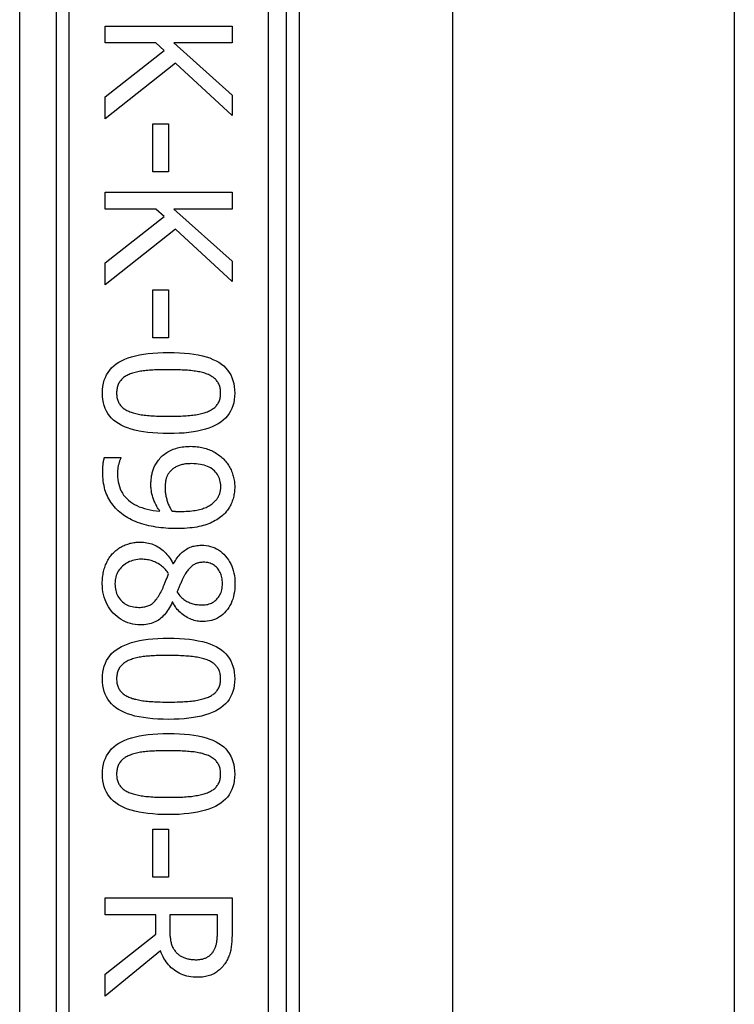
# Model space of a CAD drawing. Header units: inches. Extents: x 0 to 101, y -11 to 66.
# Tile 77 of 118: x 28.58 to 29.536, y 41.108 to 42.424. Entities that reach past the tile are written whole.
import ezdxf

# ---------------------------------------------------------------- set-up
doc = ezdxf.new("R2010")
doc.units = ezdxf.units.IN
doc.header["$LTSCALE"] = 6.067211
doc.header["$MEASUREMENT"] = 0
doc.layers.add('Visible Edges(ANSI)', color=7, linetype='Continuous', lineweight=25)
doc.layers.add('Visible Tangent Edges(ANSI)', color=7, linetype='Continuous', lineweight=25)

msp = doc.modelspace()

# ---------------------------------------------------------------- linework, layer by layer
at = {"layer": 'Visible Edges(ANSI)'}
for p, q in [((28.9369, 40.8595), (28.9369, 42.7071)), ((28.9538, 42.5569), (28.9538, 41.0097)), ((29.1589, 42.5415), (29.1589, 41.0252)), ((29.5358, 42.5415), (29.5358, 41.0252)), ((28.6946, 42.4155), (28.8643, 42.4155)), ((28.6946, 42.393), (28.6946, 42.4155)), ((28.8643, 42.4155), (28.8643, 42.393)), ((28.7624, 42.393), (28.6946, 42.393)), ((28.7735, 42.3831), (28.7624, 42.393)), ((28.7863, 42.393), (28.8643, 42.3234)), ((28.8643, 42.393), (28.7863, 42.393)), ((28.6946, 42.321), (28.7735, 42.3831)), ((28.7885, 42.3662), (28.6946, 42.2917)), ((28.8643, 42.2959), (28.7885, 42.3662)), ((28.6946, 42.2917), (28.6946, 42.321)), ((28.8643, 42.3234), (28.8643, 42.2959)), ((28.7585, 42.2851), (28.7792, 42.2851)), ((28.7585, 42.2209), (28.7585, 42.2851)), ((28.7792, 42.2851), (28.7792, 42.2209)), ((28.7792, 42.2209), (28.7585, 42.2209)), ((28.6946, 42.1935), (28.8643, 42.1935)), ((28.6946, 42.171), (28.6946, 42.1935)), ((28.8643, 42.1935), (28.8643, 42.171)), ((28.7624, 42.171), (28.6946, 42.171)), ((28.7735, 42.1611), (28.7624, 42.171)), ((28.7863, 42.171), (28.8643, 42.1014)), ((28.8643, 42.171), (28.7863, 42.171)), ((28.6946, 42.099), (28.7735, 42.1611)), ((28.7885, 42.1442), (28.6946, 42.0698)), ((28.8643, 42.0739), (28.7885, 42.1442)), ((28.6946, 42.0698), (28.6946, 42.099)), ((28.8643, 42.1014), (28.8643, 42.0739)), ((28.7585, 42.0631), (28.7792, 42.0631)), ((28.7585, 41.9989), (28.7585, 42.0631)), ((28.7792, 42.0631), (28.7792, 41.9989)), ((28.7792, 41.9989), (28.7585, 41.9989)), ((28.6936, 41.8389), (28.7155, 41.8389)), ((28.7155, 41.8389), (28.7155, 41.8378)), ((28.7852, 41.6969), (28.7859, 41.6969)), ((28.7849, 41.6451), (28.7842, 41.6451)), ((28.7585, 41.3416), (28.7792, 41.3416)), ((28.7585, 41.2774), (28.7585, 41.3416)), ((28.7792, 41.3416), (28.7792, 41.2774)), ((28.7792, 41.2774), (28.7585, 41.2774)), ((28.6946, 41.25), (28.8643, 41.25)), ((28.6946, 41.2274), (28.6946, 41.25)), ((28.8643, 41.25), (28.8643, 41.2062)), ((28.7621, 41.2274), (28.6946, 41.2274)), ((28.7621, 41.2016), (28.7621, 41.2274)), ((28.8448, 41.2274), (28.7809, 41.2274)), ((28.7809, 41.2274), (28.7809, 41.2076)), ((28.8448, 41.205), (28.8448, 41.2274)), ((28.6946, 41.1479), (28.7621, 41.2016)), ((28.7684, 41.179), (28.6946, 41.1186)), ((28.6946, 41.1186), (28.6946, 41.1479))]:
    msp.add_line(p, q, dxfattribs=at)
at = {"layer": 'Visible Edges(ANSI)', "flags": 128}
for points in [[(28.691, 41.9249), (28.6911, 41.9295), (28.6916, 41.9339), (28.6923, 41.938), (28.6934, 41.942), (28.6948, 41.9457), (28.6964, 41.9492), (28.6984, 41.9526), (28.7007, 41.9557), (28.7032, 41.9586), (28.7061, 41.9613), (28.7093, 41.9638), (28.7128, 41.9661), (28.7166, 41.9682), (28.7207, 41.9701), (28.7251, 41.9719), (28.7299, 41.9734), (28.7349, 41.9748), (28.7403, 41.976), (28.746, 41.977), (28.752, 41.9778), (28.7584, 41.9784), (28.765, 41.9789), (28.772, 41.9792), (28.7793, 41.9792)], [(28.7793, 41.9792), (28.7868, 41.9792), (28.7939, 41.9789), (28.8007, 41.9784), (28.8072, 41.9778), (28.8133, 41.9769), (28.8191, 41.9759), (28.8245, 41.9747), (28.8296, 41.9733), (28.8343, 41.9718), (28.8387, 41.97), (28.8428, 41.9681), (28.8465, 41.966), (28.8499, 41.9637), (28.853, 41.9611), (28.8558, 41.9584), (28.8583, 41.9555), (28.8605, 41.9524), (28.8624, 41.9491), (28.864, 41.9455), (28.8654, 41.9418), (28.8664, 41.9379), (28.8671, 41.9338), (28.8676, 41.9294), (28.8677, 41.9249)], [(28.7281, 41.9504), (28.7267, 41.9498), (28.7253, 41.9492), (28.724, 41.9485), (28.7227, 41.9478), (28.7215, 41.9471), (28.7203, 41.9464), (28.7192, 41.9455), (28.7182, 41.9447), (28.7172, 41.9438), (28.7163, 41.9429), (28.7154, 41.9419), (28.7146, 41.9409), (28.7138, 41.9399), (28.7131, 41.9388), (28.7125, 41.9376), (28.7119, 41.9364), (28.7114, 41.9352), (28.711, 41.9339), (28.7107, 41.9325), (28.7104, 41.9311), (28.7101, 41.9296), (28.71, 41.9281), (28.7099, 41.9265), (28.7098, 41.9249)], [(28.7793, 41.9561), (28.7764, 41.9561), (28.7735, 41.9561), (28.7707, 41.9561), (28.768, 41.956), (28.7654, 41.9559), (28.7629, 41.9559), (28.7604, 41.9558), (28.7581, 41.9556), (28.7558, 41.9555), (28.7536, 41.9554), (28.7515, 41.9552), (28.7494, 41.955), (28.7475, 41.9548), (28.7455, 41.9546), (28.7436, 41.9543), (28.7418, 41.954), (28.7399, 41.9537), (28.7381, 41.9533), (28.7364, 41.9529), (28.7346, 41.9525), (28.733, 41.952), (28.7313, 41.9515), (28.7297, 41.9509), (28.7281, 41.9504)], [(28.831, 41.9502), (28.8295, 41.9508), (28.828, 41.9513), (28.8264, 41.9518), (28.8247, 41.9523), (28.823, 41.9527), (28.8212, 41.9531), (28.8194, 41.9535), (28.8174, 41.9538), (28.8155, 41.9541), (28.8134, 41.9544), (28.8113, 41.9547), (28.8091, 41.9549), (28.8069, 41.9551), (28.8046, 41.9553), (28.8023, 41.9554), (28.8, 41.9556), (28.7975, 41.9557), (28.7951, 41.9558), (28.7926, 41.9559), (28.79, 41.956), (28.7874, 41.9561), (28.7847, 41.9561), (28.782, 41.9561), (28.7793, 41.9561)], [(28.8489, 41.9249), (28.8489, 41.9265), (28.8488, 41.928), (28.8486, 41.9295), (28.8484, 41.9309), (28.8481, 41.9322), (28.8478, 41.9336), (28.8474, 41.9348), (28.8469, 41.9361), (28.8464, 41.9373), (28.8458, 41.9384), (28.8451, 41.9395), (28.8444, 41.9405), (28.8436, 41.9415), (28.8428, 41.9425), (28.8419, 41.9434), (28.8409, 41.9443), (28.8399, 41.9452), (28.8388, 41.946), (28.8377, 41.9468), (28.8365, 41.9476), (28.8352, 41.9483), (28.8339, 41.949), (28.8325, 41.9496), (28.831, 41.9502)], [(28.7794, 41.8707), (28.772, 41.8708), (28.7649, 41.8711), (28.7581, 41.8716), (28.7517, 41.8722), (28.7456, 41.873), (28.7398, 41.874), (28.7344, 41.8752), (28.7293, 41.8766), (28.7246, 41.8782), (28.7202, 41.8799), (28.7161, 41.8819), (28.7124, 41.884), (28.709, 41.8863), (28.7058, 41.8888), (28.703, 41.8915), (28.7005, 41.8944), (28.6983, 41.8976), (28.6963, 41.9009), (28.6947, 41.9044), (28.6934, 41.9081), (28.6923, 41.912), (28.6916, 41.9161), (28.6911, 41.9204), (28.691, 41.9249)], [(28.7098, 41.9249), (28.7099, 41.9234), (28.71, 41.9219), (28.7101, 41.9204), (28.7103, 41.919), (28.7106, 41.9177), (28.7109, 41.9164), (28.7114, 41.9151), (28.7118, 41.9139), (28.7123, 41.9127), (28.7129, 41.9116), (28.7136, 41.9105), (28.7143, 41.9094), (28.7151, 41.9084), (28.7159, 41.9075), (28.7168, 41.9065), (28.7178, 41.9057), (28.7188, 41.9048), (28.7199, 41.904), (28.721, 41.9032), (28.7222, 41.9025), (28.7235, 41.9018), (28.7249, 41.9011), (28.7263, 41.9005), (28.7277, 41.8999)], [(28.8677, 41.9249), (28.8676, 41.9204), (28.8671, 41.916), (28.8664, 41.9119), (28.8653, 41.9079), (28.8639, 41.9042), (28.8622, 41.9007), (28.8602, 41.8974), (28.858, 41.8943), (28.8554, 41.8914), (28.8524, 41.8886), (28.8492, 41.8862), (28.8457, 41.8839), (28.8419, 41.8818), (28.8378, 41.8798), (28.8333, 41.8781), (28.8286, 41.8766), (28.8235, 41.8752), (28.8181, 41.874), (28.8125, 41.873), (28.8065, 41.8722), (28.8002, 41.8715), (28.7936, 41.8711), (28.7867, 41.8708), (28.7794, 41.8707)], [(28.8313, 41.9), (28.8327, 41.9006), (28.8341, 41.9012), (28.8354, 41.9019), (28.8366, 41.9026), (28.8378, 41.9033), (28.8389, 41.9041), (28.84, 41.9049), (28.841, 41.9057), (28.8419, 41.9066), (28.8428, 41.9075), (28.8436, 41.9085), (28.8444, 41.9094), (28.8451, 41.9105), (28.8458, 41.9115), (28.8464, 41.9127), (28.8469, 41.9138), (28.8474, 41.915), (28.8478, 41.9163), (28.8481, 41.9176), (28.8484, 41.919), (28.8486, 41.9204), (28.8488, 41.9218), (28.8489, 41.9234), (28.8489, 41.9249)], [(28.7277, 41.8999), (28.7291, 41.8993), (28.7306, 41.8988), (28.7322, 41.8984), (28.7338, 41.8979), (28.7355, 41.8975), (28.7372, 41.8971), (28.739, 41.8967), (28.7409, 41.8963), (28.7428, 41.896), (28.7448, 41.8957), (28.7469, 41.8954), (28.749, 41.8952), (28.7512, 41.895), (28.7535, 41.8948), (28.7558, 41.8946), (28.7582, 41.8944), (28.7606, 41.8943), (28.7631, 41.8942), (28.7657, 41.8941), (28.7683, 41.894), (28.771, 41.8939), (28.7737, 41.8939), (28.7765, 41.8938), (28.7794, 41.8938)], [(28.7794, 41.8938), (28.7823, 41.8938), (28.7851, 41.8939), (28.7879, 41.8939), (28.7906, 41.894), (28.7932, 41.8941), (28.7957, 41.8942), (28.7982, 41.8943), (28.8007, 41.8944), (28.803, 41.8946), (28.8053, 41.8948), (28.8076, 41.895), (28.8098, 41.8952), (28.8119, 41.8954), (28.8139, 41.8957), (28.8159, 41.896), (28.8179, 41.8964), (28.8197, 41.8967), (28.8216, 41.8971), (28.8233, 41.8975), (28.825, 41.898), (28.8267, 41.8984), (28.8283, 41.8989), (28.8298, 41.8995), (28.8313, 41.9)], [(28.7658, 41.8352), (28.767, 41.8367), (28.7682, 41.8381), (28.7695, 41.8395), (28.7709, 41.8408), (28.7723, 41.842), (28.7737, 41.8432), (28.7752, 41.8443), (28.7768, 41.8454), (28.7784, 41.8464), (28.78, 41.8473), (28.7817, 41.8482), (28.7835, 41.849), (28.7853, 41.8497), (28.7872, 41.8504), (28.7891, 41.851), (28.7911, 41.8516), (28.7931, 41.8521), (28.7952, 41.8525), (28.7974, 41.8529), (28.7996, 41.8531), (28.8019, 41.8534), (28.8043, 41.8535), (28.8067, 41.8536), (28.8091, 41.8537)], [(28.8091, 41.8537), (28.8113, 41.8536), (28.8134, 41.8535), (28.8155, 41.8534), (28.8176, 41.8532), (28.8196, 41.8529), (28.8217, 41.8526), (28.8236, 41.8522), (28.8256, 41.8518), (28.8275, 41.8513), (28.8294, 41.8507), (28.8312, 41.8501), (28.8331, 41.8494), (28.8349, 41.8487), (28.8366, 41.8479), (28.8383, 41.8471), (28.84, 41.8462), (28.8416, 41.8453), (28.8432, 41.8443), (28.8447, 41.8434), (28.8462, 41.8423), (28.8477, 41.8412), (28.8491, 41.8401), (28.8504, 41.8389), (28.8518, 41.8377)], [(28.6913, 41.8197), (28.6913, 41.8205), (28.6913, 41.8212), (28.6913, 41.822), (28.6913, 41.8228), (28.6913, 41.8236), (28.6914, 41.8244), (28.6914, 41.8252), (28.6915, 41.826), (28.6915, 41.8269), (28.6916, 41.8277), (28.6917, 41.8285), (28.6917, 41.8294), (28.6918, 41.8302), (28.6919, 41.8311), (28.692, 41.8319), (28.6922, 41.8327), (28.6923, 41.8336), (28.6924, 41.8344), (28.6926, 41.8352), (28.6928, 41.8359), (28.693, 41.8367), (28.6932, 41.8375), (28.6934, 41.8382), (28.6936, 41.8389)], [(28.7155, 41.8378), (28.7152, 41.8373), (28.7149, 41.8368), (28.7147, 41.8362), (28.7144, 41.8356), (28.7141, 41.8349), (28.7139, 41.8342), (28.7136, 41.8334), (28.7134, 41.8326), (28.7131, 41.8317), (28.7129, 41.8308), (28.7126, 41.8299), (28.7124, 41.8289), (28.7121, 41.8279), (28.7119, 41.8269), (28.7117, 41.8259), (28.7116, 41.8249), (28.7114, 41.8238), (28.7113, 41.8228), (28.7112, 41.8218), (28.7111, 41.8208), (28.711, 41.8198), (28.711, 41.8187), (28.7109, 41.8177), (28.7109, 41.8167)], [(28.7558, 41.8025), (28.7558, 41.804), (28.7558, 41.8056), (28.7559, 41.8071), (28.756, 41.8086), (28.7561, 41.81), (28.7563, 41.8115), (28.7565, 41.8129), (28.7567, 41.8143), (28.7569, 41.8156), (28.7572, 41.817), (28.7575, 41.8183), (28.7578, 41.8196), (28.7582, 41.8209), (28.7586, 41.8222), (28.7591, 41.8235), (28.7596, 41.8248), (28.7602, 41.8261), (28.7609, 41.8274), (28.7616, 41.8287), (28.7623, 41.83), (28.7631, 41.8313), (28.7639, 41.8326), (28.7649, 41.8339), (28.7658, 41.8352)], [(28.8101, 41.8306), (28.8083, 41.8305), (28.8066, 41.8305), (28.805, 41.8304), (28.8034, 41.8303), (28.8018, 41.8301), (28.8003, 41.8299), (28.7989, 41.8296), (28.7975, 41.8293), (28.7961, 41.829), (28.7948, 41.8286), (28.7936, 41.8282), (28.7924, 41.8278), (28.7913, 41.8273), (28.7902, 41.8268), (28.7891, 41.8262), (28.788, 41.8256), (28.787, 41.8249), (28.786, 41.8242), (28.785, 41.8235), (28.7841, 41.8227), (28.7831, 41.8218), (28.7822, 41.8209), (28.7814, 41.82), (28.7805, 41.819)], [(28.8492, 41.7999), (28.8491, 41.8022), (28.8489, 41.8044), (28.8485, 41.8065), (28.848, 41.8086), (28.8474, 41.8106), (28.8467, 41.8125), (28.8457, 41.8143), (28.8447, 41.8161), (28.8435, 41.8177), (28.8422, 41.8193), (28.8407, 41.8208), (28.8391, 41.8222), (28.8374, 41.8236), (28.8355, 41.8248), (28.8335, 41.8259), (28.8314, 41.8269), (28.8292, 41.8277), (28.8268, 41.8285), (28.8244, 41.8291), (28.8218, 41.8296), (28.819, 41.83), (28.8162, 41.8303), (28.8132, 41.8305), (28.8101, 41.8306)], [(28.8518, 41.8377), (28.853, 41.8365), (28.8542, 41.8353), (28.8553, 41.834), (28.8564, 41.8327), (28.8575, 41.8313), (28.8585, 41.8299), (28.8595, 41.8284), (28.8604, 41.8269), (28.8612, 41.8254), (28.862, 41.8238), (28.8628, 41.8221), (28.8635, 41.8204), (28.8642, 41.8187), (28.8648, 41.817), (28.8654, 41.8153), (28.8659, 41.8136), (28.8663, 41.8119), (28.8667, 41.8102), (28.867, 41.8084), (28.8673, 41.8067), (28.8675, 41.805), (28.8676, 41.8032), (28.8677, 41.8015), (28.8677, 41.7997)], [(28.7184, 41.7623), (28.7162, 41.764), (28.7141, 41.7657), (28.7121, 41.7675), (28.7102, 41.7693), (28.7084, 41.7712), (28.7067, 41.7731), (28.7051, 41.7751), (28.7035, 41.7771), (28.7021, 41.7792), (28.7007, 41.7814), (28.6994, 41.7836), (28.6982, 41.7859), (28.6971, 41.7882), (28.6961, 41.7906), (28.6952, 41.7931), (28.6943, 41.7957), (28.6936, 41.7984), (28.693, 41.8012), (28.6925, 41.8041), (28.692, 41.807), (28.6917, 41.81), (28.6915, 41.8132), (28.6913, 41.8164), (28.6913, 41.8197)], [(28.7109, 41.8167), (28.711, 41.813), (28.7113, 41.8095), (28.7118, 41.8061), (28.7126, 41.8029), (28.7135, 41.7998), (28.7146, 41.7968), (28.7159, 41.7939), (28.7175, 41.7912), (28.7192, 41.7886), (28.7212, 41.7862), (28.7233, 41.7838), (28.7256, 41.7817), (28.7282, 41.7796), (28.7309, 41.7777), (28.7338, 41.776), (28.7368, 41.7744), (28.7401, 41.773), (28.7435, 41.7717), (28.7471, 41.7705), (28.7508, 41.7696), (28.7548, 41.7687), (28.7589, 41.7681), (28.7631, 41.7675), (28.7676, 41.7672)], [(28.7805, 41.819), (28.7799, 41.8183), (28.7794, 41.8175), (28.7789, 41.8167), (28.7784, 41.816), (28.778, 41.8152), (28.7776, 41.8143), (28.7772, 41.8135), (28.7768, 41.8127), (28.7765, 41.8118), (28.7762, 41.811), (28.776, 41.8101), (28.7758, 41.8092), (28.7756, 41.8083), (28.7754, 41.8073), (28.7753, 41.8064), (28.7751, 41.8054), (28.775, 41.8045), (28.7749, 41.8035), (28.7748, 41.8025), (28.7747, 41.8015), (28.7747, 41.8005), (28.7746, 41.7995), (28.7746, 41.7985), (28.7746, 41.7974)], [(28.7676, 41.7672), (28.7666, 41.7687), (28.7656, 41.7702), (28.7647, 41.7716), (28.7638, 41.7731), (28.763, 41.7746), (28.7623, 41.776), (28.7615, 41.7775), (28.7608, 41.7789), (28.7602, 41.7803), (28.7596, 41.7817), (28.7591, 41.7831), (28.7586, 41.7845), (28.7581, 41.7859), (28.7577, 41.7873), (28.7574, 41.7887), (28.757, 41.7902), (28.7567, 41.7916), (28.7565, 41.7931), (28.7563, 41.7946), (28.7561, 41.7962), (28.7559, 41.7977), (28.7558, 41.7993), (28.7558, 41.8009), (28.7558, 41.8025)], [(28.8395, 41.7786), (28.8404, 41.7794), (28.8413, 41.7802), (28.8421, 41.7811), (28.8428, 41.7819), (28.8435, 41.7827), (28.8442, 41.7836), (28.8448, 41.7844), (28.8453, 41.7853), (28.8459, 41.7861), (28.8463, 41.787), (28.8467, 41.7878), (28.8471, 41.7887), (28.8474, 41.7895), (28.8477, 41.7904), (28.848, 41.7913), (28.8482, 41.7922), (28.8485, 41.7931), (28.8486, 41.7941), (28.8488, 41.795), (28.8489, 41.796), (28.849, 41.7969), (28.8491, 41.7979), (28.8491, 41.7989), (28.8492, 41.7999)], [(28.8677, 41.7997), (28.8677, 41.7978), (28.8676, 41.7959), (28.8675, 41.794), (28.8673, 41.7922), (28.8671, 41.7904), (28.8668, 41.7886), (28.8664, 41.7869), (28.866, 41.7851), (28.8655, 41.7835), (28.865, 41.7818), (28.8644, 41.7802), (28.8638, 41.7786), (28.8631, 41.777), (28.8624, 41.7755), (28.8616, 41.774), (28.8608, 41.7725), (28.8599, 41.7711), (28.859, 41.7697), (28.858, 41.7683), (28.857, 41.767), (28.856, 41.7657), (28.8548, 41.7645), (28.8537, 41.7632), (28.8525, 41.7621)], [(28.7746, 41.7974), (28.7746, 41.7962), (28.7747, 41.795), (28.7748, 41.7937), (28.7749, 41.7924), (28.7751, 41.7911), (28.7752, 41.7898), (28.7755, 41.7885), (28.7757, 41.7872), (28.776, 41.7859), (28.7764, 41.7845), (28.7768, 41.7831), (28.7772, 41.7817), (28.7776, 41.7803), (28.7781, 41.779), (28.7785, 41.7777), (28.779, 41.7764), (28.7796, 41.7751), (28.7801, 41.7739), (28.7807, 41.7726), (28.7813, 41.7715), (28.7819, 41.7703), (28.7826, 41.7692), (28.7833, 41.7681), (28.784, 41.767)], [(28.7947, 41.7666), (28.7975, 41.7666), (28.8003, 41.7667), (28.8029, 41.7668), (28.8055, 41.767), (28.8079, 41.7672), (28.8103, 41.7674), (28.8126, 41.7677), (28.8148, 41.768), (28.8169, 41.7684), (28.819, 41.7688), (28.8209, 41.7693), (28.8228, 41.7698), (28.8245, 41.7703), (28.8262, 41.7709), (28.8279, 41.7715), (28.8294, 41.7721), (28.8309, 41.7728), (28.8324, 41.7735), (28.8337, 41.7743), (28.835, 41.7751), (28.8363, 41.7759), (28.8374, 41.7768), (28.8385, 41.7776), (28.8395, 41.7786)], [(28.7896, 41.7436), (28.7861, 41.7437), (28.7827, 41.7438), (28.7792, 41.7439), (28.7758, 41.7442), (28.7725, 41.7445), (28.7691, 41.7448), (28.7658, 41.7452), (28.7625, 41.7457), (28.7593, 41.7463), (28.7561, 41.7469), (28.7529, 41.7476), (28.7497, 41.7484), (28.7466, 41.7492), (28.7436, 41.7501), (28.7407, 41.751), (28.7379, 41.752), (28.7351, 41.7531), (28.7325, 41.7542), (28.7299, 41.7554), (28.7274, 41.7567), (28.725, 41.758), (28.7227, 41.7594), (28.7205, 41.7608), (28.7184, 41.7623)], [(28.784, 41.767), (28.7842, 41.767), (28.7845, 41.767), (28.7849, 41.7669), (28.7852, 41.7669), (28.7855, 41.7669), (28.7859, 41.7669), (28.7863, 41.7669), (28.7867, 41.7668), (28.7871, 41.7668), (28.7875, 41.7668), (28.788, 41.7668), (28.7884, 41.7667), (28.7889, 41.7667), (28.7894, 41.7667), (28.7899, 41.7667), (28.7904, 41.7667), (28.7909, 41.7666), (28.7914, 41.7666), (28.7919, 41.7666), (28.7925, 41.7666), (28.793, 41.7666), (28.7936, 41.7666), (28.7941, 41.7666), (28.7947, 41.7666)], [(28.8525, 41.7621), (28.8509, 41.7606), (28.8492, 41.7592), (28.8474, 41.7579), (28.8456, 41.7566), (28.8437, 41.7554), (28.8417, 41.7543), (28.8396, 41.7531), (28.8374, 41.7521), (28.8352, 41.7511), (28.8329, 41.7502), (28.8305, 41.7493), (28.828, 41.7484), (28.8254, 41.7477), (28.8227, 41.747), (28.8199, 41.7463), (28.817, 41.7458), (28.814, 41.7453), (28.8108, 41.7448), (28.8076, 41.7445), (28.8042, 41.7442), (28.8007, 41.7439), (28.7971, 41.7438), (28.7934, 41.7437), (28.7896, 41.7436)], [(28.7053, 41.711), (28.7065, 41.7122), (28.7077, 41.7133), (28.7089, 41.7144), (28.7102, 41.7154), (28.7115, 41.7164), (28.7128, 41.7173), (28.7142, 41.7182), (28.7156, 41.719), (28.717, 41.7198), (28.7185, 41.7206), (28.72, 41.7213), (28.7215, 41.7219), (28.7231, 41.7225), (28.7247, 41.723), (28.7263, 41.7235), (28.7279, 41.724), (28.7295, 41.7243), (28.7312, 41.7247), (28.7329, 41.725), (28.7345, 41.7252), (28.7362, 41.7254), (28.738, 41.7255), (28.7397, 41.7256), (28.7415, 41.7256)], [(28.7415, 41.7256), (28.7437, 41.7256), (28.746, 41.7254), (28.7482, 41.7252), (28.7504, 41.7248), (28.7525, 41.7243), (28.7547, 41.7238), (28.7568, 41.7231), (28.7588, 41.7223), (28.7609, 41.7215), (28.7629, 41.7205), (28.7648, 41.7194), (28.7668, 41.7183), (28.7687, 41.717), (28.7705, 41.7156), (28.7723, 41.7142), (28.774, 41.7126), (28.7756, 41.711), (28.7772, 41.7092), (28.7787, 41.7074), (28.7801, 41.7055), (28.7815, 41.7035), (28.7828, 41.7014), (28.784, 41.6992), (28.7852, 41.6969)], [(28.7859, 41.6969), (28.7871, 41.6989), (28.7884, 41.7009), (28.7896, 41.7027), (28.7909, 41.7045), (28.7922, 41.7062), (28.7935, 41.7078), (28.7949, 41.7093), (28.7962, 41.7107), (28.7976, 41.712), (28.799, 41.7132), (28.8004, 41.7144), (28.8018, 41.7154), (28.8033, 41.7164), (28.8049, 41.7173), (28.8064, 41.7181), (28.8081, 41.7188), (28.8098, 41.7194), (28.8116, 41.72), (28.8134, 41.7204), (28.8153, 41.7208), (28.8172, 41.7211), (28.8193, 41.7213), (28.8213, 41.7214), (28.8234, 41.7215)], [(28.8234, 41.7215), (28.8266, 41.7214), (28.8296, 41.7211), (28.8326, 41.7206), (28.8355, 41.7199), (28.8383, 41.719), (28.841, 41.7179), (28.8436, 41.7166), (28.8461, 41.7151), (28.8486, 41.7134), (28.8509, 41.7115), (28.8532, 41.7094), (28.8554, 41.707), (28.8574, 41.7046), (28.8593, 41.702), (28.8609, 41.6993), (28.8625, 41.6965), (28.8638, 41.6936), (28.8649, 41.6906), (28.8659, 41.6875), (28.8667, 41.6843), (28.8673, 41.681), (28.8678, 41.6775), (28.8681, 41.674), (28.8681, 41.6703)], [(28.6907, 41.6703), (28.6907, 41.6724), (28.6908, 41.6745), (28.6909, 41.6765), (28.6911, 41.6785), (28.6914, 41.6805), (28.6917, 41.6824), (28.692, 41.6843), (28.6924, 41.6862), (28.6928, 41.688), (28.6933, 41.6898), (28.6939, 41.6916), (28.6945, 41.6934), (28.6951, 41.6951), (28.6958, 41.6967), (28.6966, 41.6984), (28.6974, 41.6999), (28.6982, 41.7015), (28.6991, 41.703), (28.7, 41.7044), (28.701, 41.7058), (28.702, 41.7072), (28.703, 41.7085), (28.7041, 41.7098), (28.7053, 41.711)], [(28.7431, 41.7026), (28.7406, 41.7026), (28.7381, 41.7024), (28.7357, 41.7021), (28.7334, 41.7016), (28.7312, 41.701), (28.7291, 41.7003), (28.727, 41.6995), (28.725, 41.6985), (28.723, 41.6974), (28.7212, 41.6962), (28.7194, 41.6948), (28.7177, 41.6934), (28.7161, 41.6918), (28.7146, 41.6901), (28.7133, 41.6884), (28.7121, 41.6866), (28.711, 41.6848), (28.7101, 41.6829), (28.7094, 41.6809), (28.7087, 41.6789), (28.7083, 41.6768), (28.7079, 41.6746), (28.7077, 41.6723), (28.7076, 41.67)], [(28.7794, 41.6832), (28.7784, 41.6848), (28.7773, 41.6862), (28.7761, 41.6877), (28.775, 41.689), (28.7737, 41.6903), (28.7725, 41.6915), (28.7712, 41.6927), (28.7698, 41.6938), (28.7684, 41.6948), (28.767, 41.6958), (28.7655, 41.6968), (28.764, 41.6976), (28.7625, 41.6984), (28.7609, 41.6992), (28.7593, 41.6998), (28.7576, 41.7004), (28.7559, 41.7009), (28.7542, 41.7014), (28.7524, 41.7018), (28.7506, 41.7021), (28.7488, 41.7023), (28.7469, 41.7025), (28.745, 41.7026), (28.7431, 41.7026)], [(28.8261, 41.6987), (28.8247, 41.6986), (28.8233, 41.6985), (28.822, 41.6984), (28.8207, 41.6982), (28.8195, 41.6979), (28.8183, 41.6976), (28.8171, 41.6973), (28.816, 41.6969), (28.8149, 41.6964), (28.8138, 41.6958), (28.8128, 41.6952), (28.8118, 41.6946), (28.8109, 41.6939), (28.8099, 41.6931), (28.809, 41.6923), (28.8081, 41.6914), (28.8072, 41.6905), (28.8063, 41.6895), (28.8054, 41.6885), (28.8045, 41.6874), (28.8037, 41.6862), (28.8029, 41.685), (28.8021, 41.6837), (28.8013, 41.6824)], [(28.8514, 41.6705), (28.8513, 41.6725), (28.8512, 41.6745), (28.8509, 41.6764), (28.8506, 41.6782), (28.8502, 41.68), (28.8497, 41.6817), (28.849, 41.6834), (28.8483, 41.685), (28.8475, 41.6865), (28.8466, 41.688), (28.8456, 41.6894), (28.8446, 41.6907), (28.8434, 41.692), (28.8421, 41.6932), (28.8408, 41.6942), (28.8395, 41.6951), (28.838, 41.696), (28.8365, 41.6967), (28.835, 41.6973), (28.8333, 41.6978), (28.8316, 41.6982), (28.8298, 41.6984), (28.828, 41.6986), (28.8261, 41.6987)], [(28.7688, 41.6584), (28.7692, 41.659), (28.7696, 41.6597), (28.77, 41.6604), (28.7703, 41.6612), (28.7707, 41.662), (28.7711, 41.6629), (28.7715, 41.6637), (28.7719, 41.6646), (28.7723, 41.6656), (28.7727, 41.6666), (28.7732, 41.6676), (28.7736, 41.6687), (28.774, 41.6698), (28.7745, 41.6709), (28.7749, 41.672), (28.7754, 41.6732), (28.7758, 41.6743), (28.7763, 41.6755), (28.7768, 41.6768), (28.7773, 41.678), (28.7778, 41.6793), (28.7783, 41.6806), (28.7789, 41.6819), (28.7794, 41.6832)], [(28.8013, 41.6824), (28.801, 41.6818), (28.8006, 41.6812), (28.8002, 41.6805), (28.7999, 41.6797), (28.7994, 41.6789), (28.799, 41.678), (28.7986, 41.6771), (28.7981, 41.6761), (28.7976, 41.6751), (28.7971, 41.674), (28.7966, 41.6729), (28.796, 41.6717), (28.7955, 41.6705), (28.7949, 41.6693), (28.7944, 41.6681), (28.7939, 41.667), (28.7934, 41.6659), (28.793, 41.6647), (28.7926, 41.6637), (28.7922, 41.6626), (28.7918, 41.6615), (28.7914, 41.6605), (28.791, 41.6595), (28.7907, 41.6585)], [(28.7419, 41.615), (28.7383, 41.6151), (28.7348, 41.6155), (28.7315, 41.616), (28.7282, 41.6168), (28.725, 41.6178), (28.7219, 41.619), (28.7189, 41.6204), (28.716, 41.6221), (28.7132, 41.6239), (28.7105, 41.626), (28.7079, 41.6283), (28.7054, 41.6308), (28.7031, 41.6335), (28.7009, 41.6363), (28.699, 41.6392), (28.6973, 41.6423), (28.6957, 41.6454), (28.6944, 41.6486), (28.6933, 41.652), (28.6923, 41.6554), (28.6916, 41.659), (28.6911, 41.6627), (28.6908, 41.6664), (28.6907, 41.6703)], [(28.7076, 41.67), (28.7077, 41.6677), (28.7079, 41.6654), (28.7082, 41.6632), (28.7086, 41.6611), (28.7091, 41.6591), (28.7098, 41.6571), (28.7106, 41.6553), (28.7114, 41.6535), (28.7125, 41.6518), (28.7136, 41.6501), (28.7149, 41.6486), (28.7162, 41.6471), (28.7177, 41.6457), (28.7193, 41.6444), (28.7209, 41.6433), (28.7227, 41.6423), (28.7245, 41.6414), (28.7264, 41.6406), (28.7284, 41.6399), (28.7305, 41.6394), (28.7326, 41.639), (28.7349, 41.6386), (28.7372, 41.6385), (28.7397, 41.6384)], [(28.8247, 41.6416), (28.8266, 41.6416), (28.8284, 41.6418), (28.8302, 41.642), (28.8319, 41.6424), (28.8335, 41.6429), (28.8352, 41.6435), (28.8367, 41.6442), (28.8382, 41.645), (28.8397, 41.6459), (28.8411, 41.6469), (28.8424, 41.648), (28.8437, 41.6492), (28.8449, 41.6505), (28.8461, 41.6519), (28.8471, 41.6534), (28.848, 41.655), (28.8488, 41.6566), (28.8495, 41.6583), (28.85, 41.6601), (28.8505, 41.662), (28.8509, 41.664), (28.8512, 41.6661), (28.8513, 41.6682), (28.8514, 41.6705)], [(28.8681, 41.6703), (28.8681, 41.6665), (28.8678, 41.6629), (28.8674, 41.6593), (28.8668, 41.6559), (28.866, 41.6527), (28.8651, 41.6495), (28.864, 41.6465), (28.8628, 41.6436), (28.8613, 41.6408), (28.8597, 41.6382), (28.858, 41.6356), (28.856, 41.6333), (28.854, 41.631), (28.8518, 41.629), (28.8496, 41.6271), (28.8472, 41.6255), (28.8448, 41.624), (28.8422, 41.6228), (28.8396, 41.6217), (28.8368, 41.6208), (28.834, 41.6202), (28.8311, 41.6197), (28.8281, 41.6194), (28.825, 41.6193)], [(28.7397, 41.6384), (28.7414, 41.6384), (28.743, 41.6385), (28.7446, 41.6387), (28.7462, 41.6389), (28.7476, 41.6391), (28.7491, 41.6394), (28.7504, 41.6398), (28.7517, 41.6402), (28.753, 41.6407), (28.7541, 41.6413), (28.7553, 41.6419), (28.7563, 41.6425), (28.7574, 41.6433), (28.7584, 41.6441), (28.7594, 41.6451), (28.7605, 41.6461), (28.7615, 41.6473), (28.7625, 41.6486), (28.7636, 41.6499), (28.7646, 41.6514), (28.7657, 41.653), (28.7667, 41.6547), (28.7678, 41.6565), (28.7688, 41.6584)], [(28.7907, 41.6585), (28.792, 41.6569), (28.7932, 41.6554), (28.7945, 41.6539), (28.7958, 41.6526), (28.7971, 41.6513), (28.7984, 41.6502), (28.7997, 41.6491), (28.801, 41.6481), (28.8023, 41.6472), (28.8036, 41.6464), (28.805, 41.6457), (28.8063, 41.6451), (28.8077, 41.6445), (28.8091, 41.644), (28.8105, 41.6435), (28.8119, 41.6431), (28.8134, 41.6428), (28.8149, 41.6424), (28.8165, 41.6422), (28.8181, 41.642), (28.8197, 41.6418), (28.8213, 41.6417), (28.823, 41.6416), (28.8247, 41.6416)], [(28.7842, 41.6451), (28.7831, 41.6427), (28.7819, 41.6404), (28.7806, 41.6382), (28.7793, 41.636), (28.778, 41.634), (28.7766, 41.6321), (28.7752, 41.6303), (28.7737, 41.6286), (28.7722, 41.6269), (28.7707, 41.6254), (28.7691, 41.624), (28.7675, 41.6227), (28.7658, 41.6214), (28.764, 41.6203), (28.7621, 41.6193), (28.7602, 41.6184), (28.7582, 41.6176), (28.7561, 41.6169), (28.7539, 41.6164), (28.7517, 41.6159), (28.7494, 41.6155), (28.7469, 41.6152), (28.7445, 41.6151), (28.7419, 41.615)], [(28.825, 41.6193), (28.8231, 41.6193), (28.8212, 41.6195), (28.8193, 41.6197), (28.8174, 41.62), (28.8155, 41.6204), (28.8136, 41.621), (28.8117, 41.6216), (28.8099, 41.6223), (28.808, 41.623), (28.8061, 41.6239), (28.8043, 41.6249), (28.8024, 41.626), (28.8006, 41.6271), (28.7988, 41.6283), (28.7971, 41.6297), (28.7955, 41.6311), (28.7939, 41.6325), (28.7925, 41.6341), (28.791, 41.6357), (28.7897, 41.6375), (28.7884, 41.6393), (28.7872, 41.6411), (28.786, 41.6431), (28.7849, 41.6451)], [(28.691, 41.5428), (28.6911, 41.5474), (28.6916, 41.5518), (28.6923, 41.5559), (28.6934, 41.5599), (28.6948, 41.5636), (28.6964, 41.5671), (28.6984, 41.5705), (28.7007, 41.5736), (28.7032, 41.5765), (28.7061, 41.5792), (28.7093, 41.5817), (28.7128, 41.584), (28.7166, 41.5861), (28.7207, 41.588), (28.7251, 41.5898), (28.7299, 41.5913), (28.7349, 41.5927), (28.7403, 41.5939), (28.746, 41.5949), (28.752, 41.5957), (28.7584, 41.5963), (28.765, 41.5968), (28.772, 41.5971), (28.7793, 41.5971)], [(28.7793, 41.5971), (28.7868, 41.5971), (28.7939, 41.5968), (28.8007, 41.5963), (28.8072, 41.5957), (28.8133, 41.5948), (28.8191, 41.5938), (28.8245, 41.5926), (28.8296, 41.5912), (28.8343, 41.5897), (28.8387, 41.5879), (28.8428, 41.586), (28.8465, 41.5839), (28.8499, 41.5816), (28.853, 41.579), (28.8558, 41.5763), (28.8583, 41.5734), (28.8605, 41.5703), (28.8624, 41.567), (28.864, 41.5634), (28.8654, 41.5597), (28.8664, 41.5558), (28.8671, 41.5517), (28.8676, 41.5473), (28.8677, 41.5428)], [(28.7281, 41.5683), (28.7267, 41.5677), (28.7253, 41.5671), (28.724, 41.5664), (28.7227, 41.5657), (28.7215, 41.565), (28.7203, 41.5643), (28.7192, 41.5634), (28.7182, 41.5626), (28.7172, 41.5617), (28.7163, 41.5608), (28.7154, 41.5598), (28.7146, 41.5588), (28.7138, 41.5578), (28.7131, 41.5567), (28.7125, 41.5555), (28.7119, 41.5543), (28.7114, 41.5531), (28.711, 41.5518), (28.7107, 41.5504), (28.7104, 41.549), (28.7101, 41.5475), (28.71, 41.546), (28.7099, 41.5444), (28.7098, 41.5428)], [(28.7793, 41.574), (28.7764, 41.574), (28.7735, 41.574), (28.7707, 41.574), (28.768, 41.5739), (28.7654, 41.5738), (28.7629, 41.5738), (28.7604, 41.5737), (28.7581, 41.5735), (28.7558, 41.5734), (28.7536, 41.5733), (28.7515, 41.5731), (28.7494, 41.5729), (28.7475, 41.5727), (28.7455, 41.5725), (28.7436, 41.5722), (28.7418, 41.5719), (28.7399, 41.5716), (28.7381, 41.5712), (28.7364, 41.5708), (28.7346, 41.5704), (28.733, 41.5699), (28.7313, 41.5694), (28.7297, 41.5688), (28.7281, 41.5683)], [(28.831, 41.5681), (28.8295, 41.5687), (28.828, 41.5692), (28.8264, 41.5697), (28.8247, 41.5702), (28.823, 41.5706), (28.8212, 41.571), (28.8194, 41.5714), (28.8174, 41.5717), (28.8155, 41.572), (28.8134, 41.5723), (28.8113, 41.5726), (28.8091, 41.5728), (28.8069, 41.573), (28.8046, 41.5732), (28.8023, 41.5733), (28.8, 41.5735), (28.7975, 41.5736), (28.7951, 41.5737), (28.7926, 41.5738), (28.79, 41.5739), (28.7874, 41.574), (28.7847, 41.574), (28.782, 41.574), (28.7793, 41.574)], [(28.8489, 41.5428), (28.8489, 41.5444), (28.8488, 41.5459), (28.8486, 41.5473), (28.8484, 41.5488), (28.8481, 41.5501), (28.8478, 41.5515), (28.8474, 41.5527), (28.8469, 41.554), (28.8464, 41.5552), (28.8458, 41.5563), (28.8451, 41.5574), (28.8444, 41.5584), (28.8436, 41.5594), (28.8428, 41.5604), (28.8419, 41.5613), (28.8409, 41.5622), (28.8399, 41.5631), (28.8388, 41.5639), (28.8377, 41.5647), (28.8365, 41.5655), (28.8352, 41.5662), (28.8339, 41.5669), (28.8325, 41.5675), (28.831, 41.5681)], [(28.7794, 41.4886), (28.772, 41.4887), (28.7649, 41.489), (28.7581, 41.4895), (28.7517, 41.4901), (28.7456, 41.4909), (28.7398, 41.4919), (28.7344, 41.4931), (28.7293, 41.4945), (28.7246, 41.4961), (28.7202, 41.4978), (28.7161, 41.4998), (28.7124, 41.5019), (28.709, 41.5042), (28.7058, 41.5067), (28.703, 41.5094), (28.7005, 41.5123), (28.6983, 41.5155), (28.6963, 41.5188), (28.6947, 41.5223), (28.6934, 41.526), (28.6923, 41.5299), (28.6916, 41.534), (28.6911, 41.5383), (28.691, 41.5428)], [(28.7098, 41.5428), (28.7099, 41.5413), (28.71, 41.5398), (28.7101, 41.5383), (28.7103, 41.5369), (28.7106, 41.5356), (28.7109, 41.5343), (28.7114, 41.533), (28.7118, 41.5318), (28.7123, 41.5306), (28.7129, 41.5295), (28.7136, 41.5284), (28.7143, 41.5273), (28.7151, 41.5263), (28.7159, 41.5254), (28.7168, 41.5244), (28.7178, 41.5236), (28.7188, 41.5227), (28.7199, 41.5219), (28.721, 41.5211), (28.7222, 41.5204), (28.7235, 41.5197), (28.7249, 41.519), (28.7263, 41.5184), (28.7277, 41.5178)], [(28.8677, 41.5428), (28.8676, 41.5383), (28.8671, 41.5339), (28.8664, 41.5298), (28.8653, 41.5258), (28.8639, 41.5221), (28.8622, 41.5186), (28.8602, 41.5153), (28.858, 41.5122), (28.8554, 41.5092), (28.8524, 41.5065), (28.8492, 41.504), (28.8457, 41.5018), (28.8419, 41.4997), (28.8378, 41.4977), (28.8333, 41.496), (28.8286, 41.4945), (28.8235, 41.4931), (28.8181, 41.4919), (28.8125, 41.4909), (28.8065, 41.4901), (28.8002, 41.4894), (28.7936, 41.489), (28.7867, 41.4887), (28.7794, 41.4886)], [(28.8313, 41.5179), (28.8327, 41.5185), (28.8341, 41.5191), (28.8354, 41.5198), (28.8366, 41.5205), (28.8378, 41.5212), (28.8389, 41.522), (28.84, 41.5228), (28.841, 41.5236), (28.8419, 41.5245), (28.8428, 41.5254), (28.8436, 41.5264), (28.8444, 41.5273), (28.8451, 41.5284), (28.8458, 41.5294), (28.8464, 41.5306), (28.8469, 41.5317), (28.8474, 41.5329), (28.8478, 41.5342), (28.8481, 41.5355), (28.8484, 41.5369), (28.8486, 41.5383), (28.8488, 41.5397), (28.8489, 41.5413), (28.8489, 41.5428)], [(28.7277, 41.5178), (28.7291, 41.5172), (28.7306, 41.5167), (28.7322, 41.5163), (28.7338, 41.5158), (28.7355, 41.5154), (28.7372, 41.515), (28.739, 41.5146), (28.7409, 41.5142), (28.7428, 41.5139), (28.7448, 41.5136), (28.7469, 41.5133), (28.749, 41.5131), (28.7512, 41.5129), (28.7535, 41.5127), (28.7558, 41.5125), (28.7582, 41.5123), (28.7606, 41.5122), (28.7631, 41.5121), (28.7657, 41.512), (28.7683, 41.5119), (28.771, 41.5118), (28.7737, 41.5118), (28.7765, 41.5117), (28.7794, 41.5117)], [(28.7794, 41.5117), (28.7823, 41.5117), (28.7851, 41.5118), (28.7879, 41.5118), (28.7906, 41.5119), (28.7932, 41.512), (28.7957, 41.5121), (28.7982, 41.5122), (28.8007, 41.5123), (28.803, 41.5125), (28.8053, 41.5127), (28.8076, 41.5129), (28.8098, 41.5131), (28.8119, 41.5133), (28.8139, 41.5136), (28.8159, 41.5139), (28.8179, 41.5143), (28.8197, 41.5146), (28.8216, 41.515), (28.8233, 41.5154), (28.825, 41.5159), (28.8267, 41.5163), (28.8283, 41.5168), (28.8298, 41.5174), (28.8313, 41.5179)], [(28.691, 41.4154), (28.6911, 41.42), (28.6916, 41.4244), (28.6923, 41.4285), (28.6934, 41.4325), (28.6948, 41.4362), (28.6964, 41.4398), (28.6984, 41.4431), (28.7007, 41.4462), (28.7032, 41.4491), (28.7061, 41.4519), (28.7093, 41.4544), (28.7128, 41.4566), (28.7166, 41.4587), (28.7207, 41.4607), (28.7251, 41.4624), (28.7299, 41.4639), (28.7349, 41.4653), (28.7403, 41.4665), (28.746, 41.4675), (28.752, 41.4683), (28.7584, 41.469), (28.765, 41.4694), (28.772, 41.4697), (28.7793, 41.4698)], [(28.7793, 41.4698), (28.7868, 41.4697), (28.7939, 41.4694), (28.8007, 41.4689), (28.8072, 41.4683), (28.8133, 41.4675), (28.8191, 41.4665), (28.8245, 41.4653), (28.8296, 41.4639), (28.8343, 41.4623), (28.8387, 41.4606), (28.8428, 41.4586), (28.8465, 41.4565), (28.8499, 41.4542), (28.853, 41.4517), (28.8558, 41.449), (28.8583, 41.446), (28.8605, 41.4429), (28.8624, 41.4396), (28.864, 41.4361), (28.8654, 41.4324), (28.8664, 41.4284), (28.8671, 41.4243), (28.8676, 41.42), (28.8677, 41.4154)], [(28.7793, 41.4467), (28.7764, 41.4467), (28.7735, 41.4466), (28.7707, 41.4466), (28.768, 41.4465), (28.7654, 41.4465), (28.7629, 41.4464), (28.7604, 41.4463), (28.7581, 41.4462), (28.7558, 41.4461), (28.7536, 41.4459), (28.7515, 41.4457), (28.7494, 41.4456), (28.7475, 41.4454), (28.7455, 41.4451), (28.7436, 41.4449), (28.7418, 41.4446), (28.7399, 41.4442), (28.7381, 41.4439), (28.7364, 41.4434), (28.7346, 41.443), (28.733, 41.4425), (28.7313, 41.442), (28.7297, 41.4415), (28.7281, 41.4409)], [(28.831, 41.4408), (28.8295, 41.4413), (28.828, 41.4418), (28.8264, 41.4423), (28.8247, 41.4428), (28.823, 41.4432), (28.8212, 41.4436), (28.8194, 41.444), (28.8174, 41.4444), (28.8155, 41.4447), (28.8134, 41.445), (28.8113, 41.4452), (28.8091, 41.4454), (28.8069, 41.4456), (28.8046, 41.4458), (28.8023, 41.446), (28.8, 41.4461), (28.7975, 41.4462), (28.7951, 41.4464), (28.7926, 41.4465), (28.79, 41.4465), (28.7874, 41.4466), (28.7847, 41.4466), (28.782, 41.4467), (28.7793, 41.4467)], [(28.7281, 41.4409), (28.7267, 41.4403), (28.7253, 41.4397), (28.724, 41.4391), (28.7227, 41.4384), (28.7215, 41.4377), (28.7203, 41.4369), (28.7192, 41.4361), (28.7182, 41.4352), (28.7172, 41.4344), (28.7163, 41.4334), (28.7154, 41.4325), (28.7146, 41.4315), (28.7138, 41.4304), (28.7131, 41.4293), (28.7125, 41.4282), (28.7119, 41.427), (28.7114, 41.4257), (28.711, 41.4244), (28.7107, 41.423), (28.7104, 41.4216), (28.7101, 41.4202), (28.71, 41.4186), (28.7099, 41.4171), (28.7098, 41.4154)], [(28.8489, 41.4154), (28.8489, 41.417), (28.8488, 41.4185), (28.8486, 41.42), (28.8484, 41.4214), (28.8481, 41.4228), (28.8478, 41.4241), (28.8474, 41.4254), (28.8469, 41.4266), (28.8464, 41.4278), (28.8458, 41.4289), (28.8451, 41.43), (28.8444, 41.4311), (28.8436, 41.4321), (28.8428, 41.433), (28.8419, 41.434), (28.8409, 41.4349), (28.8399, 41.4357), (28.8388, 41.4365), (28.8377, 41.4373), (28.8365, 41.4381), (28.8352, 41.4388), (28.8339, 41.4395), (28.8325, 41.4401), (28.831, 41.4408)], [(28.7794, 41.3613), (28.772, 41.3613), (28.7649, 41.3616), (28.7581, 41.3621), (28.7517, 41.3627), (28.7456, 41.3636), (28.7398, 41.3646), (28.7344, 41.3658), (28.7293, 41.3672), (28.7246, 41.3687), (28.7202, 41.3705), (28.7161, 41.3724), (28.7124, 41.3745), (28.709, 41.3768), (28.7058, 41.3794), (28.703, 41.3821), (28.7005, 41.385), (28.6983, 41.3881), (28.6963, 41.3914), (28.6947, 41.3949), (28.6934, 41.3986), (28.6923, 41.4025), (28.6916, 41.4066), (28.6911, 41.4109), (28.691, 41.4154)], [(28.7098, 41.4154), (28.7099, 41.4139), (28.71, 41.4124), (28.7101, 41.411), (28.7103, 41.4096), (28.7106, 41.4082), (28.7109, 41.4069), (28.7114, 41.4056), (28.7118, 41.4044), (28.7123, 41.4032), (28.7129, 41.4021), (28.7136, 41.401), (28.7143, 41.4), (28.7151, 41.399), (28.7159, 41.398), (28.7168, 41.3971), (28.7178, 41.3962), (28.7188, 41.3953), (28.7199, 41.3945), (28.721, 41.3937), (28.7222, 41.393), (28.7235, 41.3923), (28.7249, 41.3916), (28.7263, 41.391), (28.7277, 41.3904)], [(28.8677, 41.4154), (28.8676, 41.4109), (28.8671, 41.4066), (28.8664, 41.4024), (28.8653, 41.3985), (28.8639, 41.3947), (28.8622, 41.3912), (28.8602, 41.3879), (28.858, 41.3848), (28.8554, 41.3819), (28.8524, 41.3792), (28.8492, 41.3767), (28.8457, 41.3744), (28.8419, 41.3723), (28.8378, 41.3704), (28.8333, 41.3686), (28.8286, 41.3671), (28.8235, 41.3657), (28.8181, 41.3645), (28.8125, 41.3635), (28.8065, 41.3627), (28.8002, 41.3621), (28.7936, 41.3616), (28.7867, 41.3613), (28.7794, 41.3613)], [(28.8313, 41.3906), (28.8327, 41.3911), (28.8341, 41.3918), (28.8354, 41.3924), (28.8366, 41.3931), (28.8378, 41.3939), (28.8389, 41.3946), (28.84, 41.3954), (28.841, 41.3963), (28.8419, 41.3971), (28.8428, 41.3981), (28.8436, 41.399), (28.8444, 41.4), (28.8451, 41.401), (28.8458, 41.4021), (28.8464, 41.4032), (28.8469, 41.4044), (28.8474, 41.4056), (28.8478, 41.4068), (28.8481, 41.4081), (28.8484, 41.4095), (28.8486, 41.4109), (28.8488, 41.4124), (28.8489, 41.4139), (28.8489, 41.4154)], [(28.7277, 41.3904), (28.7291, 41.3899), (28.7306, 41.3894), (28.7322, 41.3889), (28.7338, 41.3884), (28.7355, 41.388), (28.7372, 41.3876), (28.739, 41.3872), (28.7409, 41.3869), (28.7428, 41.3865), (28.7448, 41.3863), (28.7469, 41.386), (28.749, 41.3857), (28.7512, 41.3855), (28.7535, 41.3853), (28.7558, 41.3851), (28.7582, 41.385), (28.7606, 41.3848), (28.7631, 41.3847), (28.7657, 41.3846), (28.7683, 41.3845), (28.771, 41.3844), (28.7737, 41.3844), (28.7765, 41.3844), (28.7794, 41.3844)], [(28.7794, 41.3844), (28.7823, 41.3844), (28.7851, 41.3844), (28.7879, 41.3844), (28.7906, 41.3845), (28.7932, 41.3846), (28.7957, 41.3847), (28.7982, 41.3848), (28.8007, 41.385), (28.803, 41.3851), (28.8053, 41.3853), (28.8076, 41.3855), (28.8098, 41.3857), (28.8119, 41.386), (28.8139, 41.3863), (28.8159, 41.3866), (28.8179, 41.3869), (28.8197, 41.3872), (28.8216, 41.3876), (28.8233, 41.388), (28.825, 41.3885), (28.8267, 41.389), (28.8283, 41.3895), (28.8298, 41.39), (28.8313, 41.3906)], [(28.7809, 41.2076), (28.781, 41.206), (28.781, 41.2044), (28.781, 41.2029), (28.7811, 41.2013), (28.7812, 41.1998), (28.7814, 41.1984), (28.7815, 41.1969), (28.7817, 41.1955), (28.7819, 41.1941), (28.7821, 41.1927), (28.7824, 41.1914), (28.7827, 41.1901), (28.783, 41.1888), (28.7833, 41.1876), (28.7837, 41.1863), (28.7842, 41.1852), (28.7847, 41.184), (28.7853, 41.1829), (28.7859, 41.1818), (28.7866, 41.1808), (28.7873, 41.1798), (28.7881, 41.1788), (28.7889, 41.1779), (28.7897, 41.1769)], [(28.839, 41.178), (28.8395, 41.1789), (28.84, 41.1797), (28.8405, 41.1806), (28.8409, 41.1814), (28.8413, 41.1823), (28.8417, 41.1833), (28.842, 41.1842), (28.8424, 41.1852), (28.8427, 41.1862), (28.843, 41.1872), (28.8432, 41.1882), (28.8435, 41.1893), (28.8437, 41.1903), (28.8439, 41.1915), (28.844, 41.1926), (28.8442, 41.1938), (28.8443, 41.1951), (28.8444, 41.1964), (28.8445, 41.1977), (28.8446, 41.1991), (28.8447, 41.2005), (28.8447, 41.202), (28.8448, 41.2035), (28.8448, 41.205)], [(28.8643, 41.2062), (28.8643, 41.2038), (28.8642, 41.2015), (28.8642, 41.1992), (28.8641, 41.197), (28.864, 41.1949), (28.8639, 41.1928), (28.8638, 41.1908), (28.8636, 41.1889), (28.8634, 41.187), (28.8632, 41.1852), (28.863, 41.1835), (28.8627, 41.1818), (28.8624, 41.1802), (28.8621, 41.1786), (28.8617, 41.177), (28.8612, 41.1754), (28.8607, 41.1738), (28.8601, 41.1722), (28.8594, 41.1707), (28.8587, 41.1691), (28.858, 41.1676), (28.8572, 41.1661), (28.8563, 41.1645), (28.8554, 41.1631)], [(28.8182, 41.1438), (28.8152, 41.1439), (28.8122, 41.1441), (28.8093, 41.1444), (28.8065, 41.1449), (28.8038, 41.1454), (28.8011, 41.1462), (28.7986, 41.147), (28.7961, 41.148), (28.7937, 41.1491), (28.7914, 41.1504), (28.7892, 41.1518), (28.7871, 41.1533), (28.785, 41.1549), (28.783, 41.1566), (28.7812, 41.1585), (28.7794, 41.1604), (28.7777, 41.1624), (28.7761, 41.1645), (28.7746, 41.1667), (28.7732, 41.1689), (28.7719, 41.1713), (28.7706, 41.1738), (28.7695, 41.1764), (28.7684, 41.179)], [(28.7897, 41.1769), (28.7905, 41.1761), (28.7914, 41.1754), (28.7922, 41.1746), (28.7931, 41.1739), (28.794, 41.1733), (28.7949, 41.1726), (28.7959, 41.1721), (28.7968, 41.1715), (28.7978, 41.171), (28.7989, 41.1705), (28.7999, 41.1701), (28.801, 41.1697), (28.8021, 41.1693), (28.8033, 41.1689), (28.8045, 41.1686), (28.8057, 41.1684), (28.8069, 41.1681), (28.8082, 41.1679), (28.8095, 41.1677), (28.8108, 41.1676), (28.8122, 41.1675), (28.8136, 41.1674), (28.815, 41.1673), (28.8164, 41.1673)], [(28.8164, 41.1673), (28.8177, 41.1673), (28.8189, 41.1674), (28.82, 41.1675), (28.8212, 41.1676), (28.8223, 41.1678), (28.8234, 41.168), (28.8245, 41.1682), (28.8256, 41.1685), (28.8266, 41.1688), (28.8276, 41.1691), (28.8286, 41.1695), (28.8296, 41.1699), (28.8305, 41.1704), (28.8314, 41.1709), (28.8323, 41.1714), (28.8331, 41.172), (28.834, 41.1726), (28.8348, 41.1733), (28.8355, 41.174), (28.8363, 41.1747), (28.837, 41.1755), (28.8377, 41.1763), (28.8384, 41.1771), (28.839, 41.178)], [(28.8554, 41.1631), (28.8544, 41.1616), (28.8533, 41.1602), (28.8523, 41.1588), (28.8511, 41.1575), (28.85, 41.1563), (28.8488, 41.1551), (28.8475, 41.1539), (28.8462, 41.1528), (28.8449, 41.1518), (28.8435, 41.1508), (28.842, 41.1498), (28.8406, 41.149), (28.839, 41.1481), (28.8374, 41.1474), (28.8358, 41.1467), (28.8341, 41.1461), (28.8323, 41.1456), (28.8305, 41.1451), (28.8286, 41.1447), (28.8266, 41.1444), (28.8246, 41.1441), (28.8225, 41.1439), (28.8204, 41.1438), (28.8182, 41.1438)]]:
    msp.add_lwpolyline(points, dxfattribs=at)
at = {"layer": 'Visible Tangent Edges(ANSI)'}
for p, q in [((28.5803, 40.6241), (28.5803, 42.9425)), ((28.6291, 42.7071), (28.6291, 40.8595)), ((28.6462, 40.8595), (28.6462, 42.7071)), ((28.9126, 42.7071), (28.9126, 40.8595))]:
    msp.add_line(p, q, dxfattribs=at)

doc.saveas('drawing.dxf')
